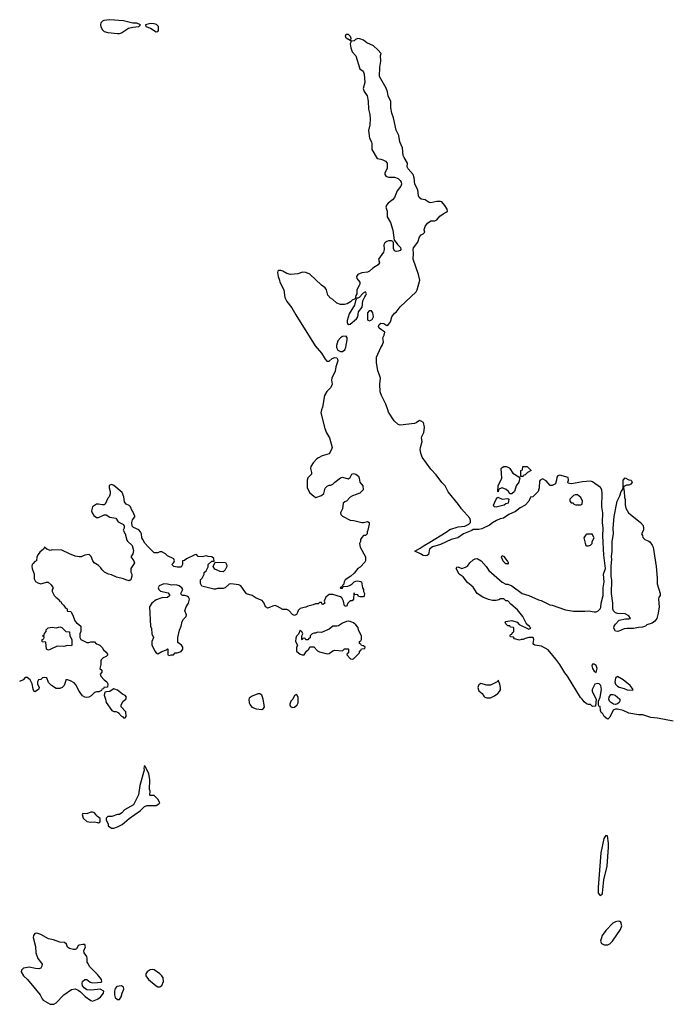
# Model space of a CAD drawing. Header units: inches. Extents: x 1793441 to 1900654, y 320892 to 470514.
# Tile 11 of 99: x 1849192 to 1855950, y 363813 to 374062. Entities that reach past the tile are written whole.
import ezdxf

# ---------------------------------------------------------------- set-up
doc = ezdxf.new("R2010")
doc.units = ezdxf.units.IN
doc.header["$MEASUREMENT"] = 0
for name, color, linetype in [('B8346', 7, 'Continuous'), ('B8356', 7, 'Continuous'), ('B8357', 7, 'Continuous')]:
    doc.layers.add(name, color=color, linetype=linetype)

msp = doc.modelspace()

# ---------------------------------------------------------------- linework, layer by layer
at = {"layer": 'B8346', "color": 5, "elevation": 220}
for points in [[(1850000, 369020), (1849990, 369019), (1849949, 368990), (1849939, 368950), (1849944, 368930), (1849963, 368903), (1849990, 368882), (1850000, 368881)], [(1850000, 368388), (1849965, 368410), (1849951, 368431), (1849936, 368476), (1849914, 368494), (1849870, 368487), (1849830, 368471), (1849810, 368471), (1849770, 368479), (1849710, 368501), (1849630, 368541), (1849530, 368545), (1849510, 368538), (1849500, 368540), (1849474, 368550), (1849450, 368572), (1849438, 368550), (1849402, 368518), (1849385, 368495), (1849369, 368470), (1849366, 368430), (1849350, 368422), (1849330, 368402), (1849322, 368390), (1849319, 368370), (1849321, 368350), (1849341, 368290), (1849343, 368243), (1849356, 368216), (1849380, 368200), (1849410, 368189), (1849470, 368209), (1849488, 368208), (1849520, 368180), (1849538, 368150), (1849529, 368131), (1849529, 368110), (1849549, 368069), (1849570, 368046), (1849582, 368042), (1849590, 368026), (1849602, 368022), (1849610, 368006), (1849622, 368002), (1849626, 367990), (1849650, 367966), (1849663, 367943), (1849686, 367930), (1849686, 367910), (1849690, 367906), (1849722, 367902), (1849743, 367863), (1849765, 367805), (1849783, 367783), (1849808, 367768), (1849826, 367750), (1849827, 367693), (1849818, 367670), (1849818, 367630), (1849829, 367609), (1849890, 367578), (1849910, 367578), (1849930, 367586), (1849970, 367586), (1849987, 367567), (1850000, 367562)], [(1850000, 367065), (1849990, 367065), (1849970, 367058), (1849935, 367025), (1849910, 367011), (1849888, 367008), (1849870, 367011), (1849845, 367025), (1849811, 367071), (1849777, 367137), (1849759, 367159), (1849720, 367180), (1849690, 367192), (1849670, 367192), (1849668, 367172), (1849655, 367130), (1849635, 367110), (1849610, 367101), (1849570, 367101), (1849522, 367130), (1849490, 367162), (1849473, 367213), (1849450, 367214), (1849428, 367212), (1849410, 367194), (1849386, 367190), (1849378, 367170), (1849378, 367150), (1849395, 367110), (1849388, 367090), (1849350, 367066), (1849342, 367070), (1849330, 367094), (1849322, 367150), (1849302, 367190), (1849270, 367214), (1849250, 367214), (1849228, 367192), (1849190, 367172)], [(1850000, 365769), (1849994, 365774), (1849985, 365790), (1849970, 365805), (1849950, 365813), (1849930, 365813), (1849890, 365795), (1849850, 365798), (1849842, 365790), (1849851, 365750), (1849890, 365717), (1849930, 365708), (1849971, 365711), (1850000, 365704)], [(1850000, 364123), (1849990, 364135), (1849922, 364202), (1849900, 364240), (1849895, 364250), (1849895, 364290), (1849890, 364309), (1849862, 364350), (1849859, 364370), (1849877, 364410), (1849870, 364434), (1849850, 364437), (1849811, 364429), (1849800, 364420), (1849782, 364390), (1849770, 364384), (1849750, 364384), (1849710, 364395), (1849690, 364409), (1849678, 364438), (1849657, 364457), (1849610, 364459), (1849543, 364483), (1849490, 364494), (1849410, 364540), (1849370, 364552), (1849350, 364549), (1849334, 364530), (1849333, 364510), (1849355, 364415), (1849359, 364350), (1849380, 364290), (1849420, 364240), (1849424, 364230), (1849423, 364210), (1849410, 364190), (1849390, 364184), (1849355, 364185), (1849290, 364198), (1849232, 364190), (1849211, 364170), (1849208, 364150), (1849231, 364110), (1849271, 364071), (1849404, 363910), (1849425, 363870), (1849437, 363857), (1849510, 363813), (1849547, 363813), (1849570, 363827), (1849650, 363910), (1849730, 363966), (1849770, 363975), (1849801, 363961), (1849823, 363943), (1849873, 363893), (1849930, 363851), (1849950, 363847), (1850000, 363868)], [(1850000, 363966), (1849930, 363959), (1849890, 363965), (1849863, 363983), (1849846, 364006), (1849841, 364030), (1849846, 364050), (1849870, 364071), (1849890, 364071), (1849925, 364045), (1849950, 364037), (1850000, 364041)]]:
    msp.add_lwpolyline(points, dxfattribs=at)
msp.add_lwpolyline([(1849730, 367546), (1849690, 367548), (1849650, 367538), (1849580, 367540), (1849510, 367508), (1849490, 367498), (1849469, 367509), (1849462, 367582), (1849430, 367586), (1849426, 367590), (1849426, 367610), (1849442, 367618), (1849446, 367630), (1849442, 367642), (1849428, 367650), (1849446, 367654), (1849450, 367674), (1849467, 367693), (1849468, 367710), (1849489, 367731), (1849530, 367738), (1849570, 367732), (1849610, 367742), (1849630, 367734), (1849670, 367694), (1849711, 367691), (1849712, 367650), (1849734, 367610), (1849734, 367550)], close=True, dxfattribs=at)
at = {"layer": 'B8356', "color": 5, "elevation": 220}
for points in [[(1852333, 370000), (1852325, 369970), (1852366, 369806), (1852382, 369762), (1852416, 369710), (1852442, 369610), (1852437, 369590), (1852410, 369543), (1852339, 369521), (1852299, 369501), (1852282, 369490), (1852244, 369450), (1852222, 369410), (1852218, 369390), (1852229, 369350), (1852228, 369330), (1852190, 369292), (1852182, 369270), (1852184, 369190), (1852210, 369138), (1852250, 369102), (1852274, 369090), (1852332, 369110), (1852354, 369130), (1852370, 369186), (1852390, 369208), (1852410, 369218), (1852430, 369218), (1852450, 369228), (1852471, 369250), (1852530, 369294), (1852550, 369302), (1852610, 369284), (1852630, 369298), (1852647, 369333), (1852663, 369337), (1852690, 369332), (1852715, 369310), (1852725, 369290), (1852729, 369250), (1852763, 369210), (1852765, 369170), (1852730, 369135), (1852654, 369106), (1852630, 369091), (1852590, 369052), (1852575, 369045), (1852558, 369030), (1852549, 368971), (1852529, 368930), (1852534, 368910), (1852550, 368894), (1852630, 368853), (1852669, 368849), (1852752, 368828), (1852770, 368828), (1852810, 368838), (1852826, 368830), (1852828, 368810), (1852815, 368750), (1852806, 368730), (1852806, 368710), (1852790, 368694), (1852770, 368694), (1852750, 368674), (1852738, 368650), (1852738, 368630), (1852728, 368610), (1852735, 368570), (1852789, 368470), (1852789, 368430), (1852784, 368416), (1852735, 368365), (1852708, 368350), (1852670, 368302), (1852638, 368270), (1852578, 368230), (1852568, 368210), (1852562, 368178), (1852550, 368174), (1852542, 368158), (1852526, 368150), (1852530, 368146), (1852550, 368146), (1852558, 368162), (1852607, 368167), (1852630, 368175), (1852651, 368189), (1852672, 368210), (1852690, 368219), (1852710, 368221), (1852736, 368216), (1852748, 368210), (1852758, 368150), (1852768, 368130), (1852768, 368110), (1852778, 368090), (1852776, 368064), (1852770, 368054), (1852730, 368054), (1852718, 368058), (1852710, 368074), (1852678, 368078), (1852673, 368093), (1852667, 368093), (1852666, 368030), (1852650, 368014), (1852630, 368012), (1852618, 368002), (1852606, 367990), (1852590, 367954), (1852570, 367962), (1852562, 368010), (1852544, 368044), (1852530, 368054), (1852450, 368078), (1852410, 368078), (1852375, 368050), (1852358, 368010), (1852366, 367990), (1852350, 367974), (1852338, 367978), (1852330, 367994), (1852310, 367994), (1852298, 367982), (1852270, 367982), (1852246, 367970), (1852190, 367956), (1852170, 367946), (1852150, 367945), (1852108, 367932), (1852088, 367912), (1852082, 367890), (1852070, 367872), (1852050, 367862), (1852030, 367872), (1851990, 367912), (1851970, 367922), (1851930, 367922), (1851875, 367955), (1851850, 367965), (1851822, 367958), (1851790, 367942), (1851770, 367938), (1851762, 367942), (1851750, 367952), (1851736, 367990), (1851715, 368015), (1851650, 368041), (1851610, 368067), (1851550, 368085), (1851491, 368170), (1851470, 368179), (1851389, 368191), (1851370, 368186), (1851330, 368148), (1851310, 368142), (1851250, 368141), (1851230, 368136), (1851210, 368136), (1851086, 368166), (1851072, 368192), (1851072, 368230), (1851091, 368250), (1851111, 368290), (1851112, 368308), (1851130, 368326), (1851153, 368367), (1851154, 368390), (1851190, 368426), (1851214, 368426), (1851210, 368454), (1851190, 368472), (1851153, 368473), (1851130, 368482), (1851090, 368472), (1851050, 368474), (1851030, 368494), (1851013, 368493), (1850926, 368450), (1850907, 368433), (1850886, 368430), (1850886, 368390), (1850870, 368362), (1850830, 368362), (1850794, 368370), (1850774, 368390), (1850793, 368407), (1850800, 368420), (1850802, 368430), (1850794, 368450), (1850730, 368482), (1850710, 368502), (1850670, 368522), (1850650, 368522), (1850630, 368514), (1850590, 368514), (1850530, 368572), (1850494, 368614), (1850471, 368650), (1850462, 368670), (1850458, 368710), (1850450, 368732), (1850430, 368752), (1850377, 368777), (1850362, 368790), (1850358, 368830), (1850364, 368856), (1850390, 368888), (1850390, 368894), (1850370, 368942), (1850357, 368957), (1850345, 368990), (1850330, 369005), (1850300, 369020), (1850282, 369042), (1850274, 369094), (1850259, 369139), (1850170, 369214), (1850150, 369223), (1850130, 369218), (1850122, 369210), (1850122, 369190), (1850134, 369150), (1850134, 369126), (1850124, 369096), (1850110, 369082), (1850082, 369018), (1850070, 369011), (1850050, 369011), (1850010, 369021), (1850000, 369020)], [(1855990, 366760), (1855828, 366792), (1855757, 366797), (1855675, 366825), (1855628, 366828), (1855530, 366845), (1855470, 366871), (1855410, 366885), (1855390, 366885), (1855366, 366874), (1855330, 366802), (1855310, 366782), (1855304, 366784), (1855272, 366810), (1855257, 366837), (1855242, 366850), (1855233, 366873), (1855232, 366912), (1855218, 366918), (1855214, 366930), (1855214, 366970), (1855231, 367009), (1855246, 367090), (1855238, 367130), (1855222, 367150), (1855206, 367154), (1855176, 367144), (1855149, 367091), (1855149, 367070), (1855188, 366990), (1855182, 366918), (1855150, 366914), (1855130, 366934), (1855110, 366934), (1855090, 366942), (1855063, 366963), (1855045, 366990), (1855026, 367006), (1854890, 367230), (1854862, 367262), (1854810, 367350), (1854770, 367406), (1854690, 367502), (1854622, 367542), (1854552, 367552), (1854540, 367560), (1854532, 367570), (1854542, 367610), (1854532, 367632), (1854490, 367632), (1854450, 367622), (1854430, 367612), (1854410, 367612), (1854390, 367605), (1854338, 367618), (1854330, 367634), (1854298, 367638), (1854294, 367650), (1854298, 367662), (1854313, 367667), (1854318, 367682), (1854334, 367690), (1854334, 367730), (1854330, 367734), (1854298, 367738), (1854292, 367752), (1854270, 367754), (1854250, 367774), (1854242, 367790), (1854250, 367798), (1854313, 367807), (1854366, 367790), (1854388, 367768), (1854490, 367718), (1854511, 367730), (1854500, 367740), (1854496, 367750), (1854478, 367758), (1854460, 367780), (1854427, 367850), (1854370, 367921), (1854300, 367980), (1854270, 368014), (1854250, 368014), (1854230, 368034), (1854193, 368033), (1854176, 368024), (1854150, 368018), (1854110, 368018), (1854070, 368026), (1854010, 368051), (1853951, 368091), (1853910, 368156), (1853850, 368203), (1853804, 368264), (1853762, 368290), (1853734, 368350), (1853738, 368362), (1853750, 368366), (1853790, 368348), (1853830, 368362), (1853850, 368375), (1853875, 368410), (1853910, 368439), (1853930, 368449), (1853950, 368452), (1853991, 368431), (1854046, 368370), (1854072, 368330), (1854210, 368208), (1854250, 368188), (1854270, 368188), (1854310, 368168), (1854418, 368090), (1854490, 368069), (1854590, 368024), (1854617, 368017), (1854708, 367970), (1854730, 367969), (1854870, 367918), (1854953, 367907), (1855070, 367905), (1855109, 367909), (1855170, 367897), (1855190, 367899), (1855211, 367909), (1855231, 367929), (1855237, 367943), (1855241, 367990), (1855261, 368070), (1855261, 368150), (1855271, 368210), (1855267, 368290), (1855287, 368350), (1855268, 368488), (1855257, 368690), (1855262, 368770), (1855255, 368830), (1855259, 368930), (1855248, 368990), (1855252, 369130), (1855247, 369167), (1855233, 369193), (1855150, 369251), (1855130, 369257), (1855047, 369253), (1854932, 369232), (1854913, 369233), (1854898, 369238), (1854894, 369250), (1854902, 369270), (1854898, 369298), (1854810, 369322), (1854790, 369314), (1854780, 369300), (1854778, 369270), (1854768, 369250), (1854766, 369230), (1854730, 369214), (1854710, 369214), (1854670, 369262), (1854630, 369282), (1854606, 369270), (1854600, 369260), (1854595, 369190), (1854586, 369150), (1854530, 369094), (1854507, 369093), (1854489, 369050), (1854452, 369010), (1854398, 368982), (1854350, 368942), (1854280, 368910), (1854226, 368874), (1854190, 368867), (1854153, 368850), (1854110, 368826), (1854078, 368802), (1853998, 368762), (1853970, 368756), (1853910, 368754), (1853896, 368744), (1853809, 368711), (1853750, 368670), (1853681, 368650), (1853570, 368600), (1853486, 368574), (1853455, 368550), (1853443, 368497), (1853430, 368485), (1853410, 368481), (1853390, 368484), (1853363, 368503), (1853304, 368530), (1853359, 368561), (1853398, 368590), (1853458, 368622), (1853630, 368728), (1853665, 368755), (1853755, 368785), (1853821, 368790), (1853865, 368810), (1853883, 368830), (1853883, 368850), (1853873, 368873), (1853789, 368969), (1853757, 369017), (1853649, 369149), (1853618, 369210), (1853585, 369245), (1853525, 369325), (1853470, 369382), (1853380, 369510), (1853365, 369550), (1853359, 369590), (1853360, 369610), (1853379, 369670), (1853373, 369710), (1853376, 369724), (1853395, 369765), (1853401, 369790), (1853402, 369822), (1853391, 369871), (1853370, 369885), (1853350, 369891), (1853315, 369865), (1853300, 369860), (1853150, 369840), (1853130, 369849), (1853088, 369888), (1853030, 369976), (1853022, 370000)], [(1850000, 368881), (1850010, 368879), (1850070, 368909), (1850090, 368908), (1850130, 368884), (1850190, 368875), (1850216, 368836), (1850270, 368806), (1850278, 368790), (1850278, 368770), (1850268, 368750), (1850289, 368710), (1850306, 368646), (1850314, 368634), (1850362, 368590), (1850377, 368537), (1850370, 368502), (1850349, 368470), (1850379, 368430), (1850385, 368410), (1850377, 368390), (1850349, 368350), (1850349, 368310), (1850359, 368290), (1850359, 368270), (1850349, 368231), (1850330, 368222), (1850294, 368230), (1850270, 368241), (1850198, 368258), (1850145, 368285), (1850114, 368290), (1850074, 368310), (1850050, 368334), (1850037, 368357), (1850010, 368382), (1850000, 368388)], [(1850000, 367562), (1850026, 367550), (1850050, 367526), (1850063, 367503), (1850090, 367478), (1850108, 367450), (1850090, 367432), (1850060, 367420), (1850040, 367400), (1850035, 367390), (1850035, 367350), (1850026, 367310), (1850046, 367290), (1850046, 367270), (1850028, 367250), (1850035, 367230), (1850069, 367189), (1850098, 367170), (1850108, 367150), (1850106, 367114), (1850068, 367112), (1850062, 367098), (1850047, 367093), (1850042, 367078), (1850015, 367065), (1850000, 367065)], [(1850000, 365704), (1850010, 365702), (1850027, 365713), (1850027, 365747), (1850000, 365769)], [(1850000, 364041), (1850036, 364044), (1850046, 364050), (1850042, 364070), (1850000, 364123)], [(1850000, 363868), (1850004, 363870), (1850031, 363889), (1850049, 363910), (1850064, 363930), (1850068, 363950), (1850030, 363969), (1850000, 363966)]]:
    msp.add_lwpolyline(points, dxfattribs=at)
at = {"layer": 'B8356', "color": 5}
for points, elevation in [([(1854390, 369294), (1854394, 369294), (1854386, 369250), (1854356, 369210), (1854338, 369150), (1854310, 369128), (1854290, 369126), (1854278, 369150), (1854253, 369173), (1854210, 369189), (1854182, 369178), (1854173, 369167), (1854170, 369146), (1854166, 369150), (1854168, 369210), (1854209, 369290), (1854202, 369390), (1854210, 369402), (1854228, 369412), (1854251, 369411), (1854280, 369400), (1854292, 369390), (1854323, 369343), (1854385, 369305)], 220), ([(1854406, 369306), (1854406, 369370), (1854422, 369378), (1854427, 369413), (1854470, 369412), (1854514, 369370), (1854474, 369350), (1854450, 369326), (1854438, 369322), (1854430, 369308)], 220), ([(1855576, 367724), (1855510, 367726), (1855480, 367720), (1855450, 367706), (1855415, 367695), (1855390, 367698), (1855374, 367730), (1855377, 367750), (1855389, 367770), (1855430, 367812), (1855495, 367825), (1855530, 367825), (1855546, 367830), (1855530, 367858), (1855490, 367878), (1855410, 367882), (1855390, 367889), (1855369, 367910), (1855363, 367930), (1855363, 367990), (1855349, 368090), (1855353, 368227), (1855345, 368270), (1855344, 368370), (1855353, 368447), (1855349, 368470), (1855356, 368530), (1855356, 368630), (1855369, 368710), (1855367, 368770), (1855377, 368890), (1855406, 369050), (1855435, 369105), (1855450, 369152), (1855462, 369170), (1855469, 369191), (1855469, 369270), (1855490, 369292), (1855530, 369272), (1855554, 369270), (1855562, 369250), (1855550, 369226), (1855530, 369218), (1855504, 369216), (1855478, 369202), (1855474, 369190), (1855481, 369150), (1855483, 369090), (1855491, 369070), (1855491, 369011), (1855498, 368978), (1855525, 368930), (1855650, 368827), (1855677, 368797), (1855683, 368770), (1855681, 368750), (1855662, 368710), (1855672, 368692), (1855673, 368673), (1855694, 368650), (1855730, 368638), (1855746, 368626), (1855773, 368593), (1855783, 368570), (1855813, 368370), (1855825, 368250), (1855823, 368190), (1855854, 368090), (1855854, 368070), (1855842, 368050), (1855838, 368030), (1855843, 367950), (1855835, 367885), (1855821, 367830), (1855798, 367802), (1855770, 367782), (1855717, 367763), (1855702, 367750), (1855670, 367739), (1855630, 367736)], 220), ([(1854211, 369071), (1854270, 369078), (1854282, 369070), (1854275, 369030), (1854250, 369023), (1854231, 369010), (1854150, 368988), (1854128, 368990), (1854122, 369010), (1854148, 369072), (1854167, 369093)], 220), ([(1854970, 369118), (1854954, 369110), (1854914, 369070), (1854914, 369050), (1854930, 369034), (1854950, 369034), (1854958, 369018), (1854973, 369013), (1855030, 369014), (1855042, 369018), (1855048, 369050), (1855028, 369090), (1854996, 369116)], 220), ([(1855090, 368708), (1855080, 368700), (1855062, 368670), (1855073, 368613), (1855082, 368590), (1855090, 368585), (1855110, 368585), (1855130, 368592), (1855148, 368610), (1855148, 368630), (1855168, 368670), (1855147, 368707)], 220), ([(1854210, 368482), (1854201, 368470), (1854218, 368430), (1854238, 368410), (1854250, 368403), (1854262, 368402), (1854270, 368394), (1854278, 368402), (1854278, 368410), (1854268, 368430), (1854249, 368449), (1854235, 368470)], 220), ([(1851310, 368314), (1851277, 368317), (1851223, 368343), (1851206, 368370), (1851226, 368414), (1851333, 368413), (1851345, 368385), (1851346, 368370), (1851330, 368335)], 220), ([(1850690, 368189), (1850642, 368170), (1850631, 368150), (1850638, 368130), (1850655, 368115), (1850735, 368095), (1850752, 368070), (1850730, 368049), (1850670, 368045), (1850610, 368024), (1850565, 367990), (1850543, 367950), (1850552, 367750), (1850564, 367724), (1850565, 367670), (1850585, 367630), (1850566, 367590), (1850566, 367554), (1850596, 367490), (1850610, 367471), (1850630, 367462), (1850670, 367485), (1850718, 367502), (1850730, 367514), (1850734, 367510), (1850734, 367450), (1850750, 367445), (1850768, 367452), (1850790, 367452), (1850810, 367472), (1850830, 367472), (1850870, 367485), (1850889, 367510), (1850889, 367530), (1850875, 367550), (1850838, 367578), (1850835, 367630), (1850853, 367707), (1850872, 367748), (1850883, 367797), (1850897, 367823), (1850922, 367850), (1850927, 367867), (1850909, 367910), (1850924, 367950), (1850949, 367990), (1850958, 368030), (1850948, 368050), (1850930, 368062), (1850910, 368069), (1850889, 368069), (1850876, 368076), (1850869, 368090), (1850889, 368130), (1850878, 368150), (1850850, 368169), (1850830, 368175), (1850790, 368179), (1850770, 368175), (1850728, 368188)], 220), ([(1852610, 367802), (1852590, 367798), (1852550, 367782), (1852510, 367754), (1852490, 367749), (1852450, 367749), (1852410, 367719), (1852330, 367682), (1852290, 367686), (1852270, 367678), (1852250, 367678), (1852234, 367670), (1852214, 367650), (1852213, 367627), (1852198, 367622), (1852190, 367606), (1852168, 367608), (1852162, 367622), (1852150, 367626), (1852138, 367622), (1852130, 367608), (1852126, 367610), (1852126, 367650), (1852138, 367670), (1852130, 367686), (1852110, 367706), (1852093, 367667), (1852070, 367646), (1852064, 367624), (1852062, 367590), (1852082, 367550), (1852072, 367528), (1852071, 367490), (1852110, 367458), (1852130, 367451), (1852150, 367452), (1852175, 367490), (1852198, 367510), (1852210, 367534), (1852250, 367534), (1852290, 367492), (1852310, 367482), (1852390, 367461), (1852410, 367465), (1852449, 367491), (1852470, 367498), (1852550, 367494), (1852570, 367514), (1852610, 367514), (1852614, 367510), (1852614, 367470), (1852598, 367462), (1852594, 367450), (1852634, 367410), (1852650, 367405), (1852666, 367410), (1852726, 367470), (1852726, 367490), (1852742, 367498), (1852747, 367513), (1852782, 367518), (1852786, 367530), (1852770, 367546), (1852747, 367547), (1852742, 367562), (1852726, 367570), (1852726, 367590), (1852742, 367598), (1852746, 367610), (1852748, 367650), (1852721, 367701), (1852710, 367738), (1852690, 367762), (1852663, 367783), (1852630, 367798)], 220), ([(1855170, 367355), (1855150, 367353), (1855144, 367336), (1855152, 367310), (1855170, 367280), (1855190, 367268), (1855198, 367310), (1855190, 367341)], 240), ([(1854170, 367186), (1854165, 367175), (1854090, 367136), (1854050, 367136), (1853990, 367153), (1853970, 367140), (1853964, 367130), (1853958, 367110), (1853965, 367085), (1853970, 367076), (1854003, 367050), (1854020, 367020), (1854031, 367011), (1854050, 367003), (1854090, 367002), (1854130, 367023), (1854165, 367050), (1854185, 367070), (1854193, 367087), (1854193, 367110), (1854186, 367146)], 220), ([(1855410, 367224), (1855390, 367207), (1855382, 367170), (1855390, 367146), (1855410, 367124), (1855430, 367114), (1855482, 367102), (1855510, 367087), (1855570, 367082), (1855575, 367090), (1855544, 367130), (1855469, 367190)], 240), ([(1850170, 367098), (1850152, 367088), (1850130, 367068), (1850093, 367067), (1850078, 367062), (1850072, 367030), (1850085, 366990), (1850090, 366954), (1850150, 366872), (1850170, 366862), (1850190, 366862), (1850210, 366854), (1850225, 366845), (1850232, 366830), (1850250, 366812), (1850265, 366805), (1850270, 366794), (1850290, 366794), (1850298, 366810), (1850296, 366856), (1850248, 366910), (1850248, 366930), (1850268, 366970), (1850295, 366990), (1850302, 367010), (1850290, 367028), (1850261, 367041), (1850210, 367084)], 220), ([(1851690, 367044), (1851670, 367044), (1851610, 367021), (1851580, 367000), (1851574, 366986), (1851578, 366950), (1851589, 366929), (1851607, 366907), (1851650, 366888), (1851710, 366881), (1851729, 366891), (1851739, 366910), (1851723, 366990), (1851709, 367030)], 220), ([(1852070, 367038), (1852050, 367026), (1852032, 366990), (1852012, 366970), (1852002, 366938), (1852001, 366930), (1852010, 366912), (1852030, 366902), (1852050, 366905), (1852078, 366930), (1852088, 366950), (1852087, 367007), (1852078, 367030)], 220), ([(1855390, 366934), (1855370, 366939), (1855337, 366957), (1855328, 366970), (1855322, 366990), (1855324, 367010), (1855343, 367037), (1855363, 367037), (1855386, 367030), (1855434, 366990), (1855436, 366970), (1855427, 366953), (1855410, 366942)], 220), ([(1850490, 366298), (1850482, 366270), (1850485, 366250), (1850443, 366090), (1850427, 365993), (1850374, 365890), (1850283, 365837), (1850254, 365806), (1850230, 365789), (1850210, 365789), (1850150, 365768), (1850110, 365768), (1850092, 365750), (1850092, 365730), (1850111, 365691), (1850112, 365670), (1850147, 365647), (1850170, 365647), (1850210, 365659), (1850256, 365684), (1850330, 365746), (1850448, 365830), (1850489, 365871), (1850516, 365884), (1850610, 365882), (1850640, 365900), (1850648, 365910), (1850628, 365948), (1850590, 365986), (1850550, 365986), (1850546, 365990), (1850548, 366030), (1850542, 366050), (1850544, 366150), (1850534, 366214), (1850498, 366290)], 220), ([(1855290, 365569), (1855270, 365538), (1855239, 365390), (1855209, 365029), (1855211, 364971), (1855230, 364945), (1855250, 364958), (1855255, 364970), (1855270, 365110), (1855304, 365250), (1855319, 365450), (1855319, 365490), (1855308, 365568)], 220), ([(1855417, 364677), (1855391, 364671), (1855364, 364656), (1855290, 364580), (1855250, 364529), (1855235, 364470), (1855245, 364445), (1855271, 364431), (1855310, 364431), (1855330, 364441), (1855359, 364470), (1855443, 364590), (1855455, 364630), (1855447, 364667), (1855436, 364676)], 220), ([(1850570, 364176), (1850550, 364171), (1850519, 364150), (1850503, 364130), (1850503, 364110), (1850530, 364071), (1850610, 364006), (1850630, 363996), (1850650, 363996), (1850669, 364010), (1850689, 364050), (1850684, 364090), (1850669, 364110), (1850649, 364130), (1850590, 364172)], 220), ([(1850250, 364006), (1850202, 363998), (1850183, 363977), (1850177, 363950), (1850177, 363910), (1850185, 363885), (1850210, 363862), (1850230, 363862), (1850247, 363890), (1850258, 363930), (1850275, 363970), (1850272, 363992)], 220)]:
    msp.add_lwpolyline(points, close=True, dxfattribs=dict(at, elevation=elevation))
at = {"layer": 'B8357', "color": 5}
for points, elevation in [([(1850130, 374062), (1850066, 374054), (1850053, 374047), (1850036, 374030), (1850033, 374010), (1850037, 373990), (1850050, 373960), (1850070, 373940), (1850110, 373930), (1850210, 373920), (1850230, 373918), (1850250, 373924), (1850325, 373975), (1850370, 373986), (1850430, 373990), (1850449, 374010), (1850410, 374028), (1850370, 374025), (1850271, 374051)], 240), ([(1850550, 374024), (1850499, 374010), (1850504, 373990), (1850553, 373973), (1850610, 373937), (1850630, 373940), (1850636, 373950), (1850636, 373990), (1850614, 374014), (1850590, 374021)], 240), ([(1852638, 373842), (1852630, 373846), (1852589, 373870), (1852582, 373890), (1852587, 373913), (1852610, 373912), (1852630, 373892), (1852638, 373870), (1852634, 373850)], 220), ([(1852790, 371228), (1852765, 371215), (1852722, 371170), (1852710, 371162), (1852698, 371162), (1852684, 371136), (1852674, 371090), (1852620, 371000), (1852600, 370930), (1852597, 370910), (1852601, 370901), (1852610, 370890), (1852630, 370894), (1852696, 370950), (1852709, 370970), (1852718, 371022), (1852753, 371070), (1852763, 371137), (1852782, 371178), (1852794, 371194), (1852799, 371210)], 220), ([(1852827, 371033), (1852809, 371010), (1852810, 370945), (1852815, 370935), (1852830, 370927), (1852857, 370943), (1852872, 370968), (1852865, 371010), (1852850, 371032)], 220), ([(1852587, 370767), (1852550, 370764), (1852528, 370752), (1852502, 370718), (1852486, 370670), (1852489, 370649), (1852502, 370622), (1852530, 370607), (1852550, 370609), (1852573, 370627), (1852585, 370655), (1852599, 370730), (1852598, 370750)], 220)]:
    msp.add_lwpolyline(points, close=True, dxfattribs=dict(at, elevation=elevation))
at = {"layer": 'B8357', "color": 5, "elevation": 220}
msp.add_lwpolyline([(1853022, 370000), (1853001, 370061), (1852955, 370150), (1852943, 370190), (1852937, 370270), (1852944, 370330), (1852918, 370410), (1852903, 370490), (1852904, 370550), (1852950, 370649), (1852964, 370670), (1852975, 370710), (1852971, 370750), (1852983, 370777), (1852991, 370810), (1852931, 370850), (1852923, 370870), (1852931, 370890), (1852950, 370903), (1852980, 370900), (1853010, 370878), (1853030, 370888), (1853050, 370918), (1853064, 370970), (1853090, 371009), (1853110, 371018), (1853150, 371072), (1853316, 371230), (1853327, 371250), (1853353, 371350), (1853339, 371410), (1853284, 371570), (1853287, 371630), (1853284, 371670), (1853290, 371689), (1853332, 371748), (1853350, 371801), (1853370, 371824), (1853388, 371832), (1853405, 371850), (1853401, 371870), (1853404, 371890), (1853411, 371910), (1853434, 371946), (1853470, 371969), (1853510, 371969), (1853530, 371979), (1853562, 372018), (1853597, 372043), (1853630, 372058), (1853642, 372070), (1853638, 372090), (1853616, 372130), (1853585, 372165), (1853570, 372171), (1853530, 372171), (1853470, 372156), (1853450, 372161), (1853410, 372187), (1853370, 372193), (1853348, 372210), (1853339, 372230), (1853332, 372292), (1853302, 372350), (1853295, 372415), (1853285, 372450), (1853234, 372510), (1853224, 372530), (1853225, 372570), (1853190, 372628), (1853182, 372650), (1853175, 372730), (1853148, 372790), (1853136, 372856), (1853108, 372912), (1853081, 373041), (1853063, 373090), (1853054, 373146), (1853053, 373210), (1853025, 373270), (1853018, 373310), (1853003, 373350), (1852934, 373470), (1852938, 373570), (1852948, 373630), (1852946, 373690), (1852951, 373711), (1852919, 373750), (1852873, 373790), (1852803, 373823), (1852770, 373850), (1852730, 373864), (1852710, 373867), (1852685, 373855), (1852670, 373842), (1852640, 373840), (1852630, 373810), (1852635, 373770), (1852642, 373750), (1852650, 373729), (1852687, 373687), (1852729, 373550), (1852766, 373526), (1852775, 373495), (1852782, 373410), (1852765, 373345), (1852774, 373314), (1852805, 373270), (1852816, 373216), (1852821, 373130), (1852835, 373075), (1852839, 373030), (1852833, 372967), (1852821, 372910), (1852831, 372830), (1852851, 372791), (1852856, 372770), (1852854, 372710), (1852910, 372618), (1852950, 372612), (1852970, 372604), (1852999, 372590), (1853016, 372570), (1853013, 372513), (1852992, 372470), (1852990, 372450), (1852999, 372439), (1853010, 372430), (1853030, 372424), (1853090, 372422), (1853129, 372410), (1853149, 372390), (1853161, 372370), (1853164, 372350), (1853157, 372330), (1853118, 372282), (1853090, 372211), (1853070, 372186), (1853026, 372154), (1853009, 372131), (1853002, 372110), (1853013, 372070), (1853016, 372010), (1853051, 371950), (1853075, 371870), (1853088, 371768), (1853110, 371744), (1853121, 371721), (1853153, 371690), (1853158, 371670), (1853150, 371661), (1853130, 371653), (1853110, 371651), (1853090, 371658), (1853082, 371682), (1853079, 371739), (1853072, 371752), (1853059, 371759), (1853030, 371760), (1853010, 371754), (1852990, 371739), (1852981, 371719), (1852983, 371670), (1852977, 371643), (1852925, 371570), (1852935, 371530), (1852920, 371510), (1852864, 371476), (1852830, 371443), (1852810, 371435), (1852750, 371427), (1852710, 371410), (1852696, 371390), (1852698, 371370), (1852729, 371330), (1852729, 371310), (1852725, 371295), (1852698, 371250), (1852698, 371210), (1852688, 371190), (1852682, 371158), (1852650, 371142), (1852634, 371126), (1852597, 371103), (1852570, 371096), (1852530, 371098), (1852491, 371111), (1852451, 371150), (1852425, 371165), (1852396, 371196), (1852383, 371250), (1852370, 371270), (1852330, 371298), (1852210, 371412), (1852170, 371432), (1852133, 371433), (1852084, 371416), (1852010, 371411), (1851970, 371422), (1851930, 371444), (1851909, 371451), (1851888, 371452), (1851876, 371444), (1851874, 371430), (1851879, 371390), (1851895, 371350), (1851898, 371330), (1851938, 371250), (1851949, 371171), (1851970, 371130), (1852023, 371063), (1852064, 370990), (1852267, 370667), (1852330, 370590), (1852368, 370528), (1852388, 370508), (1852410, 370507), (1852443, 370537), (1852470, 370547), (1852490, 370543), (1852499, 370530), (1852501, 370510), (1852481, 370450), (1852475, 370405), (1852439, 370330), (1852436, 370310), (1852441, 370270), (1852436, 370250), (1852427, 370233), (1852388, 370192), (1852363, 370150), (1852341, 370030), (1852333, 370000)], dxfattribs=at)

doc.saveas('drawing.dxf')
